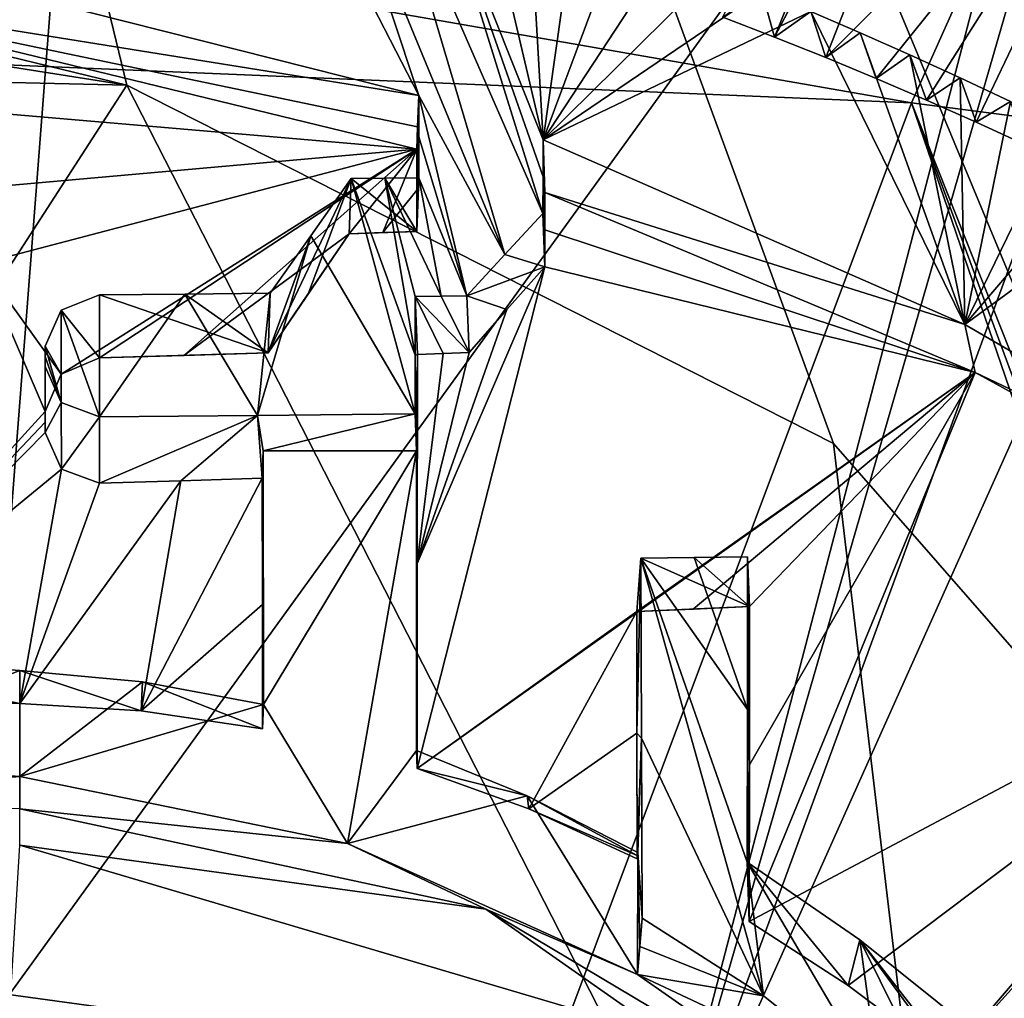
# Model space of a CAD drawing. Header units: millimetres. Extents: x -150 to 308, y -116 to 257.
# Tile 99 of 147: x 259.4 to 268.48, y 151.27 to 160.28. Entities that reach past the tile are written whole.
import ezdxf

# ---------------------------------------------------------------- set-up
doc = ezdxf.new("R2010")
doc.units = ezdxf.units.MM
doc.header["$LTSCALE"] = 81.481481
for name, color, linetype in [('1389', 7, 'CONTINUOUS'), ('139', 7, 'CONTINUOUS'), ('169', 7, 'CONTINUOUS'), ('251', 7, 'CONTINUOUS'), ('253', 7, 'CONTINUOUS'), ('254', 7, 'CONTINUOUS'), ('478', 7, 'CONTINUOUS'), ('486', 7, 'CONTINUOUS'), ('742', 7, 'CONTINUOUS'), ('743', 7, 'CONTINUOUS'), ('744', 7, 'CONTINUOUS'), ('783', 7, 'CONTINUOUS'), ('786', 7, 'CONTINUOUS'), ('814', 7, 'CONTINUOUS'), ('817', 7, 'CONTINUOUS'), ('818', 7, 'CONTINUOUS'), ('819', 7, 'CONTINUOUS'), ('820', 7, 'CONTINUOUS'), ('821', 7, 'CONTINUOUS'), ('822', 7, 'CONTINUOUS'), ('823', 7, 'CONTINUOUS'), ('824', 7, 'CONTINUOUS'), ('825', 7, 'CONTINUOUS'), ('826', 7, 'CONTINUOUS'), ('827', 7, 'CONTINUOUS'), ('828', 7, 'CONTINUOUS'), ('829', 7, 'CONTINUOUS'), ('880', 7, 'CONTINUOUS'), ('882', 7, 'CONTINUOUS'), ('883', 7, 'CONTINUOUS'), ('884', 7, 'CONTINUOUS'), ('885', 7, 'CONTINUOUS'), ('886', 7, 'CONTINUOUS'), ('887', 7, 'CONTINUOUS'), ('888', 7, 'CONTINUOUS'), ('889', 7, 'CONTINUOUS'), ('890', 7, 'CONTINUOUS'), ('891', 7, 'CONTINUOUS'), ('892', 7, 'CONTINUOUS'), ('893', 7, 'CONTINUOUS'), ('894', 7, 'CONTINUOUS'), ('895', 7, 'CONTINUOUS')]:
    doc.layers.add(name, color=color, linetype=linetype)

msp = doc.modelspace()

# ---------------------------------------------------------------- linework, layer by layer
at = {"layer": '1389', "linetype": 'CONTINUOUS'}
for points in [[(266.2442, 160.5464, -30.2738), (265.8862, 160.309, -28.498), (266.3628, 160.1254, -28.643), (266.2442, 160.5464, -30.2738)], [(266.6959, 160.3594, -30.38), (266.2442, 160.5464, -30.2738), (266.3628, 160.1254, -28.643), (266.6959, 160.3594, -30.38)], [(266.6959, 160.3594, -30.38), (266.3628, 160.1254, -28.643), (266.8342, 159.9366, -28.7921), (266.6959, 160.3594, -30.38)], [(267.1518, 160.1647, -30.49), (266.6959, 160.3594, -30.38), (266.8342, 159.9366, -28.7921), (267.1518, 160.1647, -30.49)], [(267.1518, 160.1647, -30.49), (266.8342, 159.9366, -28.7921), (267.3008, 159.7429, -28.9453), (267.1518, 160.1647, -30.49)], [(267.6112, 159.962, -30.6039), (267.1518, 160.1647, -30.49), (267.3008, 159.7429, -28.9453), (267.6112, 159.962, -30.6039)], [(267.6112, 159.962, -30.6039), (267.3008, 159.7429, -28.9453), (267.7631, 159.5443, -29.1026), (267.6112, 159.962, -30.6039)], [(268.0734, 159.7505, -30.722), (267.6112, 159.962, -30.6039), (267.7631, 159.5443, -29.1026), (268.0734, 159.7505, -30.722)], [(268.0734, 159.7505, -30.722), (267.7631, 159.5443, -29.1026), (268.2215, 159.341, -29.2641), (268.0734, 159.7505, -30.722)], [(268.5373, 159.5298, -30.8443), (268.0734, 159.7505, -30.722), (268.2215, 159.341, -29.2641), (268.5373, 159.5298, -30.8443)], [(268.5373, 159.5298, -30.8443), (268.2215, 159.341, -29.2641), (268.6765, 159.1328, -29.4298), (268.5373, 159.5298, -30.8443)]]:
    msp.add_3dface(points, dxfattribs=at)
at = {"layer": '139', "linetype": 'CONTINUOUS'}
for points in [[(249.9034, 160.2606, -52.9047), (249.9285, 162.6068, -52.6319), (267.6246, 159.5176, -51.9458), (249.9034, 160.2606, -52.9047)], [(249.9285, 162.6068, -52.6319), (268.6095, 161.712, -51.6393), (267.6246, 159.5176, -51.9458), (249.9285, 162.6068, -52.6319)], [(267.6246, 159.5176, -51.9458), (268.6095, 161.712, -51.6393), (284.5429, 157.3284, -49.1525), (267.6246, 159.5176, -51.9458)]]:
    msp.add_3dface(points, dxfattribs=at)
at = {"layer": '169', "linetype": 'CONTINUOUS'}
for points in [[(249.8267, 143.9414, -54.3756), (249.9034, 160.2606, -52.9047), (261.8022, 143.9964, -53.6585), (249.8267, 143.9414, -54.3756)], [(249.9034, 160.2606, -52.9047), (267.6246, 159.5176, -51.9458), (261.8022, 143.9964, -53.6585), (249.9034, 160.2606, -52.9047)], [(261.8022, 143.9964, -53.6585), (267.6246, 159.5176, -51.9458), (272.8897, 144.1664, -51.5996), (261.8022, 143.9964, -53.6585)], [(267.6246, 159.5176, -51.9458), (284.5429, 157.3284, -49.1525), (273.4219, 144.931, -51.496), (267.6246, 159.5176, -51.9458)], [(272.8897, 144.1664, -51.5996), (267.6246, 159.5176, -51.9458), (273.1535, 144.5516, -51.5486), (272.8897, 144.1664, -51.5996)], [(273.1535, 144.5516, -51.5486), (267.6246, 159.5176, -51.9458), (273.4219, 144.931, -51.496), (273.1535, 144.5516, -51.5486)]]:
    msp.add_3dface(points, dxfattribs=at)
at = {"layer": '251', "linetype": 'CONTINUOUS'}
for points in [[(260.3922, 159.682, -49.5812), (249.9978, 159.921, -49.924), (250.0872, 143.7397, -51.3825), (260.3922, 159.682, -49.5812)], [(268.3656, 144.0897, -49.5558), (260.3922, 159.682, -49.5812), (250.0872, 143.7397, -51.3825), (268.3656, 144.0897, -49.5558)], [(266.905, 156.3807, -49.2554), (260.3922, 159.682, -49.5812), (268.3656, 144.0897, -49.5558), (266.905, 156.3807, -49.2554)], [(271.2226, 151.4451, -48.8882), (266.905, 156.3807, -49.2554), (268.3656, 144.0897, -49.5558), (271.2226, 151.4451, -48.8882)], [(273.2663, 152.2757, -48.4874), (271.2226, 151.4451, -48.8882), (268.3656, 144.0897, -49.5558), (273.2663, 152.2757, -48.4874)], [(271.5898, 148.9324, -48.8763), (273.2663, 152.2757, -48.4874), (268.3656, 144.0897, -49.5558), (271.5898, 148.9324, -48.8763)]]:
    msp.add_3dface(points, dxfattribs=at)
at = {"layer": '253', "linetype": 'CONTINUOUS'}
for points in [[(249.9978, 159.921, -49.924), (260.3922, 159.682, -49.5812), (249.9989, 161.3173, -49.7635), (249.9978, 159.921, -49.924)], [(249.9989, 161.3173, -49.7635), (260.3922, 159.682, -49.5812), (255.5446, 160.8635, -49.7129), (249.9989, 161.3173, -49.7635)]]:
    msp.add_3dface(points, dxfattribs=at)
at = {"layer": '254', "linetype": 'CONTINUOUS'}
for points in [[(271.2226, 151.4451, -48.8882), (294.4497, 169.1961, -44.692), (250, 202.5121, -43.5144), (271.2226, 151.4451, -48.8882)], [(266.905, 156.3807, -49.2554), (271.2226, 151.4451, -48.8882), (250, 202.5121, -43.5144), (266.905, 156.3807, -49.2554)], [(260.3922, 159.682, -49.5812), (266.905, 156.3807, -49.2554), (250, 202.5121, -43.5144), (260.3922, 159.682, -49.5812)], [(260.3922, 159.682, -49.5812), (250, 202.5121, -43.5144), (255.5446, 160.8635, -49.7129), (260.3922, 159.682, -49.5812)]]:
    msp.add_3dface(points, dxfattribs=at)
at = {"layer": '478', "linetype": 'CONTINUOUS'}
msp.add_3dface([(259.2786, 151.3054, -28.4484), (259.2424, 150.3622, -28.439), (261.0269, 151.0664, -28.7905), (259.2786, 151.3054, -28.4484)], dxfattribs=at)
at = {"layer": '486', "linetype": 'CONTINUOUS'}
msp.add_3dface([(259.2786, 151.3054, -28.4484), (261.0269, 151.0664, -28.7905), (254.4685, 151.245, -28.5244), (259.2786, 151.3054, -28.4484)], dxfattribs=at)
at = {"layer": '742', "linetype": 'CONTINUOUS'}
for points in [[(261.8106, 162.0602, -29.3892), (263.0822, 159.5852, -30.4647), (257.0148, 161.1201, -29.5664), (261.8106, 162.0602, -29.3892)], [(262.3104, 161.9199, -29.4738), (263.0822, 159.5852, -30.4647), (261.8106, 162.0602, -29.3892), (262.3104, 161.9199, -29.4738)], [(263.8776, 158.1207, -31.1037), (263.0822, 159.5852, -30.4647), (262.3104, 161.9199, -29.4738), (263.8776, 158.1207, -31.1037)], [(262.7912, 161.7812, -29.5574), (263.8776, 158.1207, -31.1037), (262.3104, 161.9199, -29.4738), (262.7912, 161.7812, -29.5574)], [(264.2278, 158.4996, -30.9703), (263.8776, 158.1207, -31.1037), (262.7912, 161.7812, -29.5574), (264.2278, 158.4996, -30.9703)], [(263.2475, 161.6442, -29.6396), (264.2278, 158.4996, -30.9703), (262.7912, 161.7812, -29.5574), (263.2475, 161.6442, -29.6396)], [(264.2283, 158.8385, -30.8331), (264.2278, 158.4996, -30.9703), (263.2475, 161.6442, -29.6396), (264.2283, 158.8385, -30.8331)], [(264.2288, 159.1774, -30.696), (264.2283, 158.8385, -30.8331), (263.2475, 161.6442, -29.6396), (264.2288, 159.1774, -30.696)], [(263.6826, 161.506, -29.7216), (264.2288, 159.1774, -30.696), (263.2475, 161.6442, -29.6396), (263.6826, 161.506, -29.7216)], [(264.1038, 161.3644, -29.8047), (264.2288, 159.1774, -30.696), (263.6826, 161.506, -29.7216), (264.1038, 161.3644, -29.8047)], [(264.5184, 161.2171, -29.8901), (264.2288, 159.1774, -30.696), (264.1038, 161.3644, -29.8047), (264.5184, 161.2171, -29.8901)], [(264.9339, 161.0625, -29.979), (264.2288, 159.1774, -30.696), (264.5184, 161.2171, -29.8901), (264.9339, 161.0625, -29.979)], [(265.3583, 160.8991, -30.0725), (264.2288, 159.1774, -30.696), (264.9339, 161.0625, -29.979), (265.3583, 160.8991, -30.0725)], [(265.7975, 160.7264, -30.1712), (264.2288, 159.1774, -30.696), (265.3583, 160.8991, -30.0725), (265.7975, 160.7264, -30.1712)], [(266.2442, 160.5464, -30.2738), (264.2288, 159.1774, -30.696), (265.7975, 160.7264, -30.1712), (266.2442, 160.5464, -30.2738)], [(266.6959, 160.3594, -30.38), (264.2288, 159.1774, -30.696), (266.2442, 160.5464, -30.2738), (266.6959, 160.3594, -30.38)], [(268.1176, 157.476, -31.6331), (264.2288, 159.1774, -30.696), (266.6959, 160.3594, -30.38), (268.1176, 157.476, -31.6331)], [(267.1518, 160.1647, -30.49), (268.1176, 157.476, -31.6331), (266.6959, 160.3594, -30.38), (267.1518, 160.1647, -30.49)], [(267.6112, 159.962, -30.6039), (268.1176, 157.476, -31.6331), (267.1518, 160.1647, -30.49), (267.6112, 159.962, -30.6039)], [(268.0734, 159.7505, -30.722), (268.1176, 157.476, -31.6331), (267.6112, 159.962, -30.6039), (268.0734, 159.7505, -30.722)], [(268.5373, 159.5298, -30.8443), (268.1176, 157.476, -31.6331), (268.0734, 159.7505, -30.722), (268.5373, 159.5298, -30.8443)], [(263.0828, 159.2067, -30.6184), (263.0822, 159.5852, -30.4647), (263.527, 157.7416, -31.2381), (263.0828, 159.2067, -30.6184)], [(263.527, 157.7416, -31.2381), (263.0822, 159.5852, -30.4647), (263.8776, 158.1207, -31.1037), (263.527, 157.7416, -31.2381)], [(269.0042, 159.3, -30.9708), (268.1176, 157.476, -31.6331), (268.5373, 159.5298, -30.8443), (269.0042, 159.3, -30.9708)], [(269.4751, 159.0615, -31.1015), (268.1176, 157.476, -31.6331), (269.0042, 159.3, -30.9708), (269.4751, 159.0615, -31.1015)], [(263.0833, 158.8284, -30.7722), (263.0828, 159.2067, -30.6184), (263.527, 157.7416, -31.2381), (263.0833, 158.8284, -30.7722)], [(269.9493, 158.8141, -31.2363), (268.1176, 157.476, -31.6331), (269.4751, 159.0615, -31.1015), (269.9493, 158.8141, -31.2363)], [(262.0878, 158.2936, -30.9377), (262.4595, 158.8212, -30.7417), (263.0493, 156.6539, -31.6551), (262.0878, 158.2936, -30.9377)], [(262.4595, 158.8212, -30.7417), (262.7701, 158.8248, -30.7567), (263.05, 157.1947, -31.4349), (262.4595, 158.8212, -30.7417)], [(263.0493, 156.6539, -31.6551), (262.4595, 158.8212, -30.7417), (263.05, 157.1947, -31.4349), (263.0493, 156.6539, -31.6551)], [(262.7701, 158.8248, -30.7567), (263.0833, 158.8284, -30.7722), (263.2889, 157.7387, -31.2263), (262.7701, 158.8248, -30.7567)], [(263.05, 157.1947, -31.4349), (262.7701, 158.8248, -30.7567), (263.0508, 157.7358, -31.2148), (263.05, 157.1947, -31.4349)], [(263.0508, 157.7358, -31.2148), (262.7701, 158.8248, -30.7567), (263.2889, 157.7387, -31.2263), (263.0508, 157.7358, -31.2148)], [(263.2889, 157.7387, -31.2263), (263.0833, 158.8284, -30.7722), (263.527, 157.7416, -31.2381), (263.2889, 157.7387, -31.2263)], [(271.8818, 155.2893, -32.7829), (268.1176, 157.476, -31.6331), (269.9493, 158.8141, -31.2363), (271.8818, 155.2893, -32.7829)], [(261.7145, 157.7641, -31.1354), (262.0878, 158.2936, -30.9377), (261.5952, 156.6385, -31.5899), (261.7145, 157.7641, -31.1354)], [(261.5952, 156.6385, -31.5899), (262.0878, 158.2936, -30.9377), (263.0493, 156.6539, -31.6551), (261.5952, 156.6385, -31.5899)], [(260.9274, 157.7562, -31.1019), (261.7145, 157.7641, -31.1354), (261.5952, 156.6385, -31.5899), (260.9274, 157.7562, -31.1019)], [(259.7874, 157.6094, -31.1132), (260.1399, 157.7488, -31.0705), (260.1399, 156.6247, -31.5319), (259.7874, 157.6094, -31.1132)], [(260.1399, 157.7488, -31.0705), (260.9274, 157.7562, -31.1019), (260.1399, 156.6247, -31.5319), (260.1399, 157.7488, -31.0705)], [(260.1399, 156.6247, -31.5319), (260.9274, 157.7562, -31.1019), (261.5952, 156.6385, -31.5899), (260.1399, 156.6247, -31.5319)], [(259.6399, 157.276, -31.2442), (259.7874, 157.6094, -31.1132), (259.7872, 156.758, -31.4629), (259.6399, 157.276, -31.2442)], [(259.7872, 156.758, -31.4629), (259.7874, 157.6094, -31.1132), (260.1399, 156.6247, -31.5319), (259.7872, 156.758, -31.4629)], [(259.6399, 157.276, -31.2442), (259.7872, 156.758, -31.4629), (259.6399, 157.1824, -31.2827), (259.6399, 157.276, -31.2442)], [(259.6399, 157.0887, -31.3211), (259.6399, 157.1824, -31.2827), (259.7872, 156.758, -31.4629), (259.6399, 157.0887, -31.3211)]]:
    msp.add_3dface(points, dxfattribs=at)
at = {"layer": '743', "linetype": 'CONTINUOUS'}
for points in [[(263.0822, 159.5852, -30.4647), (263.0828, 159.2067, -30.6184), (263.0645, 158.3331, -28.6767), (263.0822, 159.5852, -30.4647)], [(263.0716, 159.2988, -29.2843), (263.0822, 159.5852, -30.4647), (263.0645, 158.3331, -28.6767), (263.0716, 159.2988, -29.2843)], [(263.064, 159.0931, -28.4374), (263.0716, 159.2988, -29.2843), (263.0643, 158.7127, -28.5573), (263.064, 159.0931, -28.4374)], [(263.0643, 158.7127, -28.5573), (263.0716, 159.2988, -29.2843), (263.0645, 158.3331, -28.6767), (263.0643, 158.7127, -28.5573)], [(263.0828, 159.2067, -30.6184), (263.0833, 158.8284, -30.7722), (263.0645, 158.3331, -28.6767), (263.0828, 159.2067, -30.6184)]]:
    msp.add_3dface(points, dxfattribs=at)
at = {"layer": '744', "linetype": 'CONTINUOUS'}
for points in [[(257.0148, 161.1201, -29.5664), (263.0822, 159.5852, -30.4647), (257.0498, 160.5582, -27.3094), (257.0148, 161.1201, -29.5664)], [(263.0822, 159.5852, -30.4647), (263.0716, 159.2988, -29.2843), (257.0498, 160.5582, -27.3094), (263.0822, 159.5852, -30.4647)], [(263.0716, 159.2988, -29.2843), (263.064, 159.0931, -28.4374), (257.0498, 160.5582, -27.3094), (263.0716, 159.2988, -29.2843)]]:
    msp.add_3dface(points, dxfattribs=at)
at = {"layer": '783', "linetype": 'CONTINUOUS'}
for points in [[(258.9427, 150.7994, -27.5442), (260.4295, 170.0018, -22.1295), (256.6186, 166.951, -22.7525), (258.9427, 150.7994, -27.5442)], [(269.4869, 165.3664, -24.7412), (260.4295, 170.0018, -22.1295), (258.9427, 150.7994, -27.5442), (269.4869, 165.3664, -24.7412)], [(265.1639, 148.8443, -29.2701), (269.4869, 165.3664, -24.7412), (258.9427, 150.7994, -27.5442), (265.1639, 148.8443, -29.2701)], [(269.5352, 163.9609, -25.2227), (269.4869, 165.3664, -24.7412), (265.1639, 148.8443, -29.2701), (269.5352, 163.9609, -25.2227)], [(270.4751, 163.3055, -25.6204), (269.5352, 163.9609, -25.2227), (265.1639, 148.8443, -29.2701), (270.4751, 163.3055, -25.6204)], [(271.7905, 163.5707, -25.7816), (271.7502, 163.5438, -25.7831), (267.7254, 146.5222, -30.679), (271.7905, 163.5707, -25.7816)], [(270.0715, 142.7675, -32.7366), (271.7905, 163.5707, -25.7816), (267.7254, 146.5222, -30.679), (270.0715, 142.7675, -32.7366)], [(271.7502, 163.5438, -25.7831), (270.4751, 163.3055, -25.6204), (265.1639, 148.8443, -29.2701), (271.7502, 163.5438, -25.7831)], [(267.7254, 146.5222, -30.679), (271.7502, 163.5438, -25.7831), (265.1639, 148.8443, -29.2701), (267.7254, 146.5222, -30.679)]]:
    msp.add_3dface(points, dxfattribs=at)
at = {"layer": '786', "linetype": 'CONTINUOUS'}
for points in [[(266.3628, 160.1254, -28.643), (265.8862, 160.309, -28.498), (269.3306, 167.4904, -26.6791), (266.3628, 160.1254, -28.643)], [(268.5029, 164.1963, -27.637), (266.3628, 160.1254, -28.643), (269.3306, 167.4904, -26.6791), (268.5029, 164.1963, -27.637)], [(266.8342, 159.9366, -28.7921), (266.3628, 160.1254, -28.643), (268.5029, 164.1963, -27.637), (266.8342, 159.9366, -28.7921)], [(270.0368, 163.1416, -28.2842), (266.8342, 159.9366, -28.7921), (268.5029, 164.1963, -27.637), (270.0368, 163.1416, -28.2842)], [(267.3008, 159.7429, -28.9453), (266.8342, 159.9366, -28.7921), (270.0368, 163.1416, -28.2842), (267.3008, 159.7429, -28.9453)], [(267.7631, 159.5443, -29.1026), (267.3008, 159.7429, -28.9453), (270.0368, 163.1416, -28.2842), (267.7631, 159.5443, -29.1026)], [(268.2215, 159.341, -29.2641), (267.7631, 159.5443, -29.1026), (270.0368, 163.1416, -28.2842), (268.2215, 159.341, -29.2641)], [(268.6765, 159.1328, -29.4298), (268.2215, 159.341, -29.2641), (270.0368, 163.1416, -28.2842), (268.6765, 159.1328, -29.4298)]]:
    msp.add_3dface(points, dxfattribs=at)
at = {"layer": '814', "linetype": 'CONTINUOUS'}
msp.add_3dface([(269.8238, 152.8801, -31.943), (272.066, 150.3428, -34.2474), (267.9566, 150.7012, -32.1674), (269.8238, 152.8801, -31.943)], dxfattribs=at)
at = {"layer": '817', "linetype": 'CONTINUOUS'}
for points in [[(264.2288, 159.1774, -30.696), (268.1176, 157.476, -31.6331), (264.2463, 158.6912, -28.7521), (264.2288, 159.1774, -30.696)], [(264.2463, 158.6912, -28.7521), (268.1176, 157.476, -31.6331), (268.2135, 157.0346, -30.069), (264.2463, 158.6912, -28.7521)], [(268.1176, 157.476, -31.6331), (271.8818, 155.2893, -32.7829), (268.2135, 157.0346, -30.069), (268.1176, 157.476, -31.6331)], [(271.8818, 155.2893, -32.7829), (271.8761, 155.0262, -31.7041), (268.2135, 157.0346, -30.069), (271.8818, 155.2893, -32.7829)]]:
    msp.add_3dface(points, dxfattribs=at)
at = {"layer": '818', "linetype": 'CONTINUOUS'}
for points in [[(264.2283, 158.8385, -30.8331), (264.2288, 159.1774, -30.696), (264.2458, 158.0085, -28.9712), (264.2283, 158.8385, -30.8331)], [(264.2288, 159.1774, -30.696), (264.2463, 158.6912, -28.7521), (264.246, 158.3496, -28.8618), (264.2288, 159.1774, -30.696)], [(264.2458, 158.0085, -28.9712), (264.2288, 159.1774, -30.696), (264.246, 158.3496, -28.8618), (264.2458, 158.0085, -28.9712)], [(264.2278, 158.4996, -30.9703), (264.2283, 158.8385, -30.8331), (264.2458, 158.0085, -28.9712), (264.2278, 158.4996, -30.9703)]]:
    msp.add_3dface(points, dxfattribs=at)
at = {"layer": '819', "linetype": 'CONTINUOUS'}
for points in [[(263.8776, 158.1207, -31.1037), (264.2278, 158.4996, -30.9703), (264.2458, 158.0085, -28.9712), (263.8776, 158.1207, -31.1037)], [(263.527, 157.7416, -31.2381), (263.8776, 158.1207, -31.1037), (264.2458, 158.0085, -28.9712), (263.527, 157.7416, -31.2381)], [(263.527, 157.7416, -31.2381), (264.2458, 158.0085, -28.9712), (263.8963, 157.6134, -29.0379), (263.527, 157.7416, -31.2381)], [(263.5462, 157.2173, -29.1038), (263.527, 157.7416, -31.2381), (263.8963, 157.6134, -29.0379), (263.5462, 157.2173, -29.1038)]]:
    msp.add_3dface(points, dxfattribs=at)
at = {"layer": '820', "linetype": 'CONTINUOUS'}
for points in [[(263.0508, 157.7358, -31.2148), (263.2889, 157.7387, -31.2263), (263.5462, 157.2173, -29.1038), (263.0508, 157.7358, -31.2148)], [(263.0508, 157.7358, -31.2148), (263.5462, 157.2173, -29.1038), (263.3089, 157.2083, -29.0672), (263.0508, 157.7358, -31.2148)], [(263.0705, 157.1994, -29.0309), (263.0508, 157.7358, -31.2148), (263.3089, 157.2083, -29.0672), (263.0705, 157.1994, -29.0309)], [(263.2889, 157.7387, -31.2263), (263.527, 157.7416, -31.2381), (263.5462, 157.2173, -29.1038), (263.2889, 157.7387, -31.2263)]]:
    msp.add_3dface(points, dxfattribs=at)
at = {"layer": '821', "linetype": 'CONTINUOUS'}
for points in [[(263.05, 157.1947, -31.4349), (263.0508, 157.7358, -31.2148), (263.0705, 157.1994, -29.0309), (263.05, 157.1947, -31.4349)], [(263.0493, 156.6539, -31.6551), (263.05, 157.1947, -31.4349), (263.0622, 156.3137, -30.2161), (263.0493, 156.6539, -31.6551)], [(263.05, 157.1947, -31.4349), (263.0705, 157.1994, -29.0309), (263.0622, 156.3137, -30.2161), (263.05, 157.1947, -31.4349)], [(263.0622, 156.3137, -30.2161), (263.0705, 157.1994, -29.0309), (263.0693, 155.2755, -29.6183), (263.0622, 156.3137, -30.2161)], [(263.0622, 153.5515, -30.869), (263.0622, 156.3137, -30.2161), (263.0693, 155.2755, -29.6183), (263.0622, 153.5515, -30.869)], [(263.0684, 153.3854, -30.1762), (263.0622, 153.5515, -30.869), (263.0693, 155.2755, -29.6183), (263.0684, 153.3854, -30.1762)]]:
    msp.add_3dface(points, dxfattribs=at)
at = {"layer": '822', "linetype": 'CONTINUOUS'}
for points in [[(260.1399, 156.6247, -31.5319), (261.5952, 156.6385, -31.5899), (260.1399, 156.0141, -28.9488), (260.1399, 156.6247, -31.5319)], [(260.1399, 156.0141, -28.9488), (261.5952, 156.6385, -31.5899), (260.8906, 156.0371, -29.0462), (260.1399, 156.0141, -28.9488)], [(260.8906, 156.0371, -29.0462), (261.5952, 156.6385, -31.5899), (261.6405, 156.0617, -29.1499), (260.8906, 156.0371, -29.0462)], [(261.5952, 156.6385, -31.5899), (263.0493, 156.6539, -31.6551), (261.65, 156.3137, -30.2161), (261.5952, 156.6385, -31.5899)], [(261.6405, 156.0617, -29.1499), (261.5952, 156.6385, -31.5899), (261.65, 156.3137, -30.2161), (261.6405, 156.0617, -29.1499)], [(263.0493, 156.6539, -31.6551), (263.0622, 156.3137, -30.2161), (261.65, 156.3137, -30.2161), (263.0493, 156.6539, -31.6551)]]:
    msp.add_3dface(points, dxfattribs=at)
at = {"layer": '823', "linetype": 'CONTINUOUS'}
for points in [[(259.6399, 157.0887, -31.3211), (259.7872, 156.758, -31.4629), (259.6399, 156.4812, -28.7511), (259.6399, 157.0887, -31.3211)], [(259.6399, 156.4812, -28.7511), (259.7872, 156.758, -31.4629), (259.7879, 156.1434, -28.8659), (259.6399, 156.4812, -28.7511)], [(259.7872, 156.758, -31.4629), (260.1399, 156.6247, -31.5319), (259.7879, 156.1434, -28.8659), (259.7872, 156.758, -31.4629)], [(260.1399, 156.6247, -31.5319), (260.1399, 156.0141, -28.9488), (259.7879, 156.1434, -28.8659), (260.1399, 156.6247, -31.5319)]]:
    msp.add_3dface(points, dxfattribs=at)
at = {"layer": '824', "linetype": 'CONTINUOUS'}
for points in [[(259.6399, 157.276, -31.2442), (259.6399, 157.1824, -31.2827), (259.6399, 156.4812, -28.7511), (259.6399, 157.276, -31.2442)], [(259.6399, 157.276, -31.2442), (259.6399, 156.4812, -28.7511), (259.6399, 156.5769, -28.7238), (259.6399, 157.276, -31.2442)], [(259.6399, 156.6737, -28.6962), (259.6399, 157.276, -31.2442), (259.6399, 156.5769, -28.7238), (259.6399, 156.6737, -28.6962)], [(259.6399, 157.1824, -31.2827), (259.6399, 157.0887, -31.3211), (259.6399, 156.4812, -28.7511), (259.6399, 157.1824, -31.2827)]]:
    msp.add_3dface(points, dxfattribs=at)
at = {"layer": '825', "linetype": 'CONTINUOUS'}
for points in [[(260.1399, 157.7488, -31.0705), (259.7874, 157.6094, -31.1132), (260.1399, 157.1685, -28.616), (260.1399, 157.7488, -31.0705)], [(259.7874, 157.6094, -31.1132), (259.6399, 157.276, -31.2442), (259.7864, 157.0179, -28.6153), (259.7874, 157.6094, -31.1132)], [(260.1399, 157.1685, -28.616), (259.7874, 157.6094, -31.1132), (259.7864, 157.0179, -28.6153), (260.1399, 157.1685, -28.616)], [(259.6399, 157.276, -31.2442), (259.6399, 156.6737, -28.6962), (259.7864, 157.0179, -28.6153), (259.6399, 157.276, -31.2442)]]:
    msp.add_3dface(points, dxfattribs=at)
at = {"layer": '826', "linetype": 'CONTINUOUS'}
for points in [[(261.7145, 157.7641, -31.1354), (260.9274, 157.7562, -31.1019), (261.6937, 157.2154, -28.8142), (261.7145, 157.7641, -31.1354)], [(260.9274, 157.7562, -31.1019), (260.1399, 157.7488, -31.0705), (261.6937, 157.2154, -28.8142), (260.9274, 157.7562, -31.1019)], [(260.1399, 157.7488, -31.0705), (260.1399, 157.1685, -28.616), (261.6937, 157.2154, -28.8142), (260.1399, 157.7488, -31.0705)], [(261.6937, 157.2154, -28.8142), (260.1399, 157.1685, -28.616), (260.9172, 157.1912, -28.7118), (261.6937, 157.2154, -28.8142)]]:
    msp.add_3dface(points, dxfattribs=at)
at = {"layer": '827', "linetype": 'CONTINUOUS'}
for points in [[(262.4595, 158.8212, -30.7417), (262.0878, 158.2936, -30.9377), (261.6937, 157.2154, -28.8142), (262.4595, 158.8212, -30.7417)], [(262.4595, 158.8212, -30.7417), (261.6937, 157.2154, -28.8142), (262.0669, 157.764, -28.7024), (262.4595, 158.8212, -30.7417)], [(262.4402, 158.3123, -28.5887), (262.4595, 158.8212, -30.7417), (262.0669, 157.764, -28.7024), (262.4402, 158.3123, -28.5887)], [(262.0878, 158.2936, -30.9377), (261.7145, 157.7641, -31.1354), (261.6937, 157.2154, -28.8142), (262.0878, 158.2936, -30.9377)]]:
    msp.add_3dface(points, dxfattribs=at)
at = {"layer": '828', "linetype": 'CONTINUOUS'}
for points in [[(263.0645, 158.3331, -28.6767), (262.4595, 158.8212, -30.7417), (262.4402, 158.3123, -28.5887), (263.0645, 158.3331, -28.6767)], [(262.7701, 158.8248, -30.7567), (262.4595, 158.8212, -30.7417), (263.0645, 158.3331, -28.6767), (262.7701, 158.8248, -30.7567)], [(263.0833, 158.8284, -30.7722), (262.7701, 158.8248, -30.7567), (263.0645, 158.3331, -28.6767), (263.0833, 158.8284, -30.7722)], [(263.0645, 158.3331, -28.6767), (262.4402, 158.3123, -28.5887), (262.7525, 158.3226, -28.6322), (263.0645, 158.3331, -28.6767)]]:
    msp.add_3dface(points, dxfattribs=at)
at = {"layer": '829', "linetype": 'CONTINUOUS'}
for points in [[(257.0498, 160.5582, -27.3094), (263.064, 159.0931, -28.4374), (259.0543, 159.4352, -27.8231), (257.0498, 160.5582, -27.3094)], [(259.0543, 159.4352, -27.8231), (263.064, 159.0931, -28.4374), (259.0536, 158.7345, -28.0303), (259.0543, 159.4352, -27.8231)], [(263.064, 159.0931, -28.4374), (259.0529, 158.0386, -28.2338), (259.0536, 158.7345, -28.0303), (263.064, 159.0931, -28.4374)], [(259.0529, 158.0386, -28.2338), (263.064, 159.0931, -28.4374), (259.7864, 157.0179, -28.6153), (259.0529, 158.0386, -28.2338)], [(263.064, 159.0931, -28.4374), (260.1399, 157.1685, -28.616), (259.7864, 157.0179, -28.6153), (263.064, 159.0931, -28.4374)], [(260.1399, 157.1685, -28.616), (263.064, 159.0931, -28.4374), (260.9172, 157.1912, -28.7118), (260.1399, 157.1685, -28.616)], [(260.9172, 157.1912, -28.7118), (263.064, 159.0931, -28.4374), (262.4402, 158.3123, -28.5887), (260.9172, 157.1912, -28.7118)], [(262.4402, 158.3123, -28.5887), (263.064, 159.0931, -28.4374), (262.7525, 158.3226, -28.6322), (262.4402, 158.3123, -28.5887)], [(263.064, 159.0931, -28.4374), (263.0643, 158.7127, -28.5573), (262.7525, 158.3226, -28.6322), (263.064, 159.0931, -28.4374)], [(263.0643, 158.7127, -28.5573), (263.0645, 158.3331, -28.6767), (262.7525, 158.3226, -28.6322), (263.0643, 158.7127, -28.5573)], [(261.6937, 157.2154, -28.8142), (260.9172, 157.1912, -28.7118), (262.4402, 158.3123, -28.5887), (261.6937, 157.2154, -28.8142)], [(261.6937, 157.2154, -28.8142), (262.4402, 158.3123, -28.5887), (262.0669, 157.764, -28.7024), (261.6937, 157.2154, -28.8142)], [(259.0529, 158.0386, -28.2338), (259.6399, 156.6737, -28.6962), (257.2691, 154.0753, -29.1269), (259.0529, 158.0386, -28.2338)], [(259.6399, 156.6737, -28.6962), (259.0529, 158.0386, -28.2338), (259.7864, 157.0179, -28.6153), (259.6399, 156.6737, -28.6962)], [(259.6399, 156.6737, -28.6962), (259.6399, 156.5769, -28.7238), (257.2691, 154.0753, -29.1269), (259.6399, 156.6737, -28.6962)], [(259.6399, 156.5769, -28.7238), (259.6399, 156.4812, -28.7511), (257.2691, 154.0753, -29.1269), (259.6399, 156.5769, -28.7238)], [(259.6399, 156.4812, -28.7511), (259.7879, 156.1434, -28.8659), (257.2691, 154.0753, -29.1269), (259.6399, 156.4812, -28.7511)], [(257.2691, 154.0753, -29.1269), (259.7879, 156.1434, -28.8659), (259.4051, 153.9847, -29.4089), (257.2691, 154.0753, -29.1269)], [(259.7879, 156.1434, -28.8659), (260.1399, 156.0141, -28.9488), (259.4051, 153.9847, -29.4089), (259.7879, 156.1434, -28.8659)], [(260.1399, 156.0141, -28.9488), (260.8906, 156.0371, -29.0462), (259.4051, 153.9847, -29.4089), (260.1399, 156.0141, -28.9488)], [(259.4051, 153.9847, -29.4089), (260.8906, 156.0371, -29.0462), (260.5225, 153.9176, -29.5883), (259.4051, 153.9847, -29.4089)], [(260.8906, 156.0371, -29.0462), (261.6405, 156.0617, -29.1499), (260.5225, 153.9176, -29.5883), (260.8906, 156.0371, -29.0462)], [(260.5225, 153.9176, -29.5883), (261.6405, 156.0617, -29.1499), (261.641, 154.8977, -29.4888), (260.5225, 153.9176, -29.5883)], [(261.6414, 153.7505, -29.8145), (260.5225, 153.9176, -29.5883), (261.641, 154.8977, -29.4888), (261.6414, 153.7505, -29.8145)]]:
    msp.add_3dface(points, dxfattribs=at)
at = {"layer": '880', "linetype": 'CONTINUOUS'}
for points in [[(265.6229, 155.3301, -32.3356), (266.1123, 153.9281, -32.9319), (265.1316, 155.3242, -32.3093), (265.6229, 155.3301, -32.3356)], [(266.1123, 153.9281, -32.9319), (266.1103, 152.5216, -33.5017), (265.1316, 155.3242, -32.3093), (266.1123, 153.9281, -32.9319)], [(265.1316, 155.3242, -32.3093), (266.1103, 152.5216, -33.5017), (266.2615, 151.2907, -34.0095), (265.1316, 155.3242, -32.3093)], [(265.1364, 153.664, -32.9833), (265.1316, 155.3242, -32.3093), (266.2615, 151.2907, -34.0095), (265.1364, 153.664, -32.9833)], [(266.1143, 155.3362, -32.3625), (266.1123, 153.9281, -32.9319), (265.6229, 155.3301, -32.3356), (266.1143, 155.3362, -32.3625)], [(265.1412, 152.0052, -33.6577), (265.1364, 153.664, -32.9833), (266.2615, 151.2907, -34.0095), (265.1412, 152.0052, -33.6577)], [(266.1103, 152.5216, -33.5017), (267.1494, 151.8059, -33.8522), (267.3378, 150.4381, -34.417), (266.1103, 152.5216, -33.5017)], [(266.2615, 151.2907, -34.0095), (266.1103, 152.5216, -33.5017), (267.3378, 150.4381, -34.417), (266.2615, 151.2907, -34.0095)], [(267.1494, 151.8059, -33.8522), (268.219, 150.9506, -34.2628), (268.2811, 149.5273, -34.8415), (267.1494, 151.8059, -33.8522)], [(267.3378, 150.4381, -34.417), (267.1494, 151.8059, -33.8522), (268.2811, 149.5273, -34.8415), (267.3378, 150.4381, -34.417)]]:
    msp.add_3dface(points, dxfattribs=at)
at = {"layer": '882', "linetype": 'CONTINUOUS'}
for points in [[(267.1494, 151.8059, -33.8522), (266.1103, 152.5216, -33.5017), (267.0404, 151.3847, -31.6916), (267.1494, 151.8059, -33.8522)], [(267.0404, 151.3847, -31.6916), (266.1103, 152.5216, -33.5017), (266.1303, 151.9765, -31.2709), (267.0404, 151.3847, -31.6916)], [(266.1303, 151.9765, -31.2709), (266.1103, 152.5216, -33.5017), (266.1202, 152.252, -32.3943), (266.1303, 151.9765, -31.2709)], [(267.9566, 150.7012, -32.1674), (267.1494, 151.8059, -33.8522), (267.0404, 151.3847, -31.6916), (267.9566, 150.7012, -32.1674)], [(267.9566, 150.7012, -32.1674), (268.0884, 150.6041, -32.2749), (267.1494, 151.8059, -33.8522), (267.9566, 150.7012, -32.1674)], [(268.0884, 150.6041, -32.2749), (268.219, 150.9506, -34.2628), (267.1494, 151.8059, -33.8522), (268.0884, 150.6041, -32.2749)]]:
    msp.add_3dface(points, dxfattribs=at)
at = {"layer": '883', "linetype": 'CONTINUOUS'}
for points in [[(264.2463, 158.6912, -28.7521), (268.2135, 157.0346, -30.069), (264.246, 158.3496, -28.8618), (264.2463, 158.6912, -28.7521)], [(268.2135, 157.0346, -30.069), (264.2458, 158.0085, -28.9712), (264.246, 158.3496, -28.8618), (268.2135, 157.0346, -30.069)], [(264.2458, 158.0085, -28.9712), (268.2135, 157.0346, -30.069), (263.0684, 153.3854, -30.1762), (264.2458, 158.0085, -28.9712)], [(264.2458, 158.0085, -28.9712), (263.0684, 153.3854, -30.1762), (263.0693, 155.2755, -29.6183), (264.2458, 158.0085, -28.9712)], [(263.8963, 157.6134, -29.0379), (264.2458, 158.0085, -28.9712), (263.0693, 155.2755, -29.6183), (263.8963, 157.6134, -29.0379)], [(263.5462, 157.2173, -29.1038), (263.8963, 157.6134, -29.0379), (263.0693, 155.2755, -29.6183), (263.5462, 157.2173, -29.1038)], [(263.3089, 157.2083, -29.0672), (263.5462, 157.2173, -29.1038), (263.0693, 155.2755, -29.6183), (263.3089, 157.2083, -29.0672)], [(263.0705, 157.1994, -29.0309), (263.3089, 157.2083, -29.0672), (263.0693, 155.2755, -29.6183), (263.0705, 157.1994, -29.0309)], [(263.0684, 153.3854, -30.1762), (268.2135, 157.0346, -30.069), (265.0928, 154.8314, -30.1405), (263.0684, 153.3854, -30.1762)], [(265.0928, 154.8314, -30.1405), (268.2135, 157.0346, -30.069), (265.6128, 154.8543, -30.2413), (265.0928, 154.8314, -30.1405)], [(265.6128, 154.8543, -30.2413), (268.2135, 157.0346, -30.069), (266.1323, 154.8778, -30.3447), (265.6128, 154.8543, -30.2413)], [(268.2135, 157.0346, -30.069), (271.8761, 155.0262, -31.7041), (266.1303, 151.9765, -31.2709), (268.2135, 157.0346, -30.069)], [(268.2135, 157.0346, -30.069), (266.1303, 151.9765, -31.2709), (266.1313, 153.4186, -30.8152), (268.2135, 157.0346, -30.069)], [(266.1323, 154.8778, -30.3447), (268.2135, 157.0346, -30.069), (266.1313, 153.4186, -30.8152), (266.1323, 154.8778, -30.3447)], [(271.8761, 155.0262, -31.7041), (267.0404, 151.3847, -31.6916), (266.1303, 151.9765, -31.2709), (271.8761, 155.0262, -31.7041)], [(271.8761, 155.0262, -31.7041), (267.9566, 150.7012, -32.1674), (267.0404, 151.3847, -31.6916), (271.8761, 155.0262, -31.7041)], [(271.8761, 155.0262, -31.7041), (269.8238, 152.8801, -31.943), (267.9566, 150.7012, -32.1674), (271.8761, 155.0262, -31.7041)], [(264.0987, 153.0135, -30.4914), (263.0684, 153.3854, -30.1762), (265.0928, 154.8314, -30.1405), (264.0987, 153.0135, -30.4914)], [(265.0942, 153.7106, -30.4915), (264.0987, 153.0135, -30.4914), (265.0928, 154.8314, -30.1405), (265.0942, 153.7106, -30.4915)], [(265.0956, 152.5532, -30.8476), (264.0987, 153.0135, -30.4914), (265.0942, 153.7106, -30.4915), (265.0956, 152.5532, -30.8476)]]:
    msp.add_3dface(points, dxfattribs=at)
at = {"layer": '884', "linetype": 'CONTINUOUS'}
for points in [[(263.0622, 153.5515, -30.869), (263.0684, 153.3854, -30.1762), (264.0834, 153.1333, -30.9679), (263.0622, 153.5515, -30.869)], [(263.0684, 153.3854, -30.1762), (264.0987, 153.0135, -30.4914), (264.0834, 153.1333, -30.9679), (263.0684, 153.3854, -30.1762)], [(264.0834, 153.1333, -30.9679), (264.0987, 153.0135, -30.4914), (265.0978, 152.584, -30.9686), (264.0834, 153.1333, -30.9679)], [(265.1016, 152.6103, -31.0915), (264.0834, 153.1333, -30.9679), (265.0978, 152.584, -30.9686), (265.1016, 152.6103, -31.0915)], [(264.0987, 153.0135, -30.4914), (265.0956, 152.5532, -30.8476), (265.0978, 152.584, -30.9686), (264.0987, 153.0135, -30.4914)]]:
    msp.add_3dface(points, dxfattribs=at)
at = {"layer": '885', "linetype": 'CONTINUOUS'}
for points in [[(261.65, 156.3137, -30.2161), (263.0622, 156.3137, -30.2161), (261.6505, 153.9754, -30.7688), (261.65, 156.3137, -30.2161)], [(261.6505, 153.9754, -30.7688), (263.0622, 156.3137, -30.2161), (262.4269, 152.6934, -31.0718), (261.6505, 153.9754, -30.7688)], [(263.0622, 156.3137, -30.2161), (263.0622, 153.5515, -30.869), (262.4269, 152.6934, -31.0718), (263.0622, 156.3137, -30.2161)], [(257.2342, 154.4397, -30.659), (259.4052, 154.2886, -30.6948), (257.2911, 153.4617, -30.8902), (257.2342, 154.4397, -30.659)], [(257.2911, 153.4617, -30.8902), (259.4052, 154.2886, -30.6948), (259.404, 153.3125, -30.9255), (257.2911, 153.4617, -30.8902)], [(259.4052, 154.2886, -30.6948), (260.5354, 154.1832, -30.7197), (259.404, 153.3125, -30.9255), (259.4052, 154.2886, -30.6948)], [(260.5354, 154.1832, -30.7197), (261.6505, 153.9754, -30.7688), (259.404, 153.3125, -30.9255), (260.5354, 154.1832, -30.7197)], [(259.404, 153.3125, -30.9255), (261.6505, 153.9754, -30.7688), (262.4269, 152.6934, -31.0718), (259.404, 153.3125, -30.9255)], [(263.0622, 153.5515, -30.869), (264.0834, 153.1333, -30.9679), (262.4269, 152.6934, -31.0718), (263.0622, 153.5515, -30.869)], [(262.4269, 152.6934, -31.0718), (264.0834, 153.1333, -30.9679), (265.1, 151.4874, -31.357), (262.4269, 152.6934, -31.0718)], [(264.0834, 153.1333, -30.9679), (265.1016, 152.6103, -31.0915), (265.1, 151.4874, -31.357), (264.0834, 153.1333, -30.9679)]]:
    msp.add_3dface(points, dxfattribs=at)
at = {"layer": '886', "linetype": 'CONTINUOUS'}
for points in [[(261.6405, 156.0617, -29.1499), (261.65, 156.3137, -30.2161), (261.6505, 153.9754, -30.7688), (261.6405, 156.0617, -29.1499)], [(261.641, 154.8977, -29.4888), (261.6405, 156.0617, -29.1499), (261.6505, 153.9754, -30.7688), (261.641, 154.8977, -29.4888)], [(261.6414, 153.7505, -29.8145), (261.641, 154.8977, -29.4888), (261.6505, 153.9754, -30.7688), (261.6414, 153.7505, -29.8145)]]:
    msp.add_3dface(points, dxfattribs=at)
at = {"layer": '887', "linetype": 'CONTINUOUS'}
for points in [[(259.4051, 153.9847, -29.4089), (260.5225, 153.9176, -29.5883), (259.4052, 154.2886, -30.6948), (259.4051, 153.9847, -29.4089)], [(260.5225, 153.9176, -29.5883), (260.5354, 154.1832, -30.7197), (259.4052, 154.2886, -30.6948), (260.5225, 153.9176, -29.5883)], [(260.5225, 153.9176, -29.5883), (261.6414, 153.7505, -29.8145), (260.5354, 154.1832, -30.7197), (260.5225, 153.9176, -29.5883)], [(261.6414, 153.7505, -29.8145), (261.6505, 153.9754, -30.7688), (260.5354, 154.1832, -30.7197), (261.6414, 153.7505, -29.8145)]]:
    msp.add_3dface(points, dxfattribs=at)
at = {"layer": '888', "linetype": 'CONTINUOUS'}
for points in [[(257.2691, 154.0753, -29.1269), (259.4051, 153.9847, -29.4089), (257.2342, 154.4397, -30.659), (257.2691, 154.0753, -29.1269)], [(259.4051, 153.9847, -29.4089), (259.4052, 154.2886, -30.6948), (257.2342, 154.4397, -30.659), (259.4051, 153.9847, -29.4089)]]:
    msp.add_3dface(points, dxfattribs=at)
at = {"layer": '889', "linetype": 'CONTINUOUS'}
for points in [[(256.9578, 153.1148, -29.3333), (257.2911, 153.4617, -30.8902), (259.404, 153.3125, -30.9255), (256.9578, 153.1148, -29.3333)], [(259.404, 153.0139, -29.6626), (256.9578, 153.1148, -29.3333), (259.404, 153.3125, -30.9255), (259.404, 153.0139, -29.6626)]]:
    msp.add_3dface(points, dxfattribs=at)
at = {"layer": '890', "linetype": 'CONTINUOUS'}
for points in [[(259.404, 153.0139, -29.6626), (259.404, 153.3125, -30.9255), (262.4269, 152.6934, -31.0718), (259.404, 153.0139, -29.6626)], [(259.404, 153.0139, -29.6626), (262.4269, 152.6934, -31.0718), (263.702, 152.0892, -30.6766), (259.404, 153.0139, -29.6626)], [(262.4269, 152.6934, -31.0718), (265.1, 151.4874, -31.357), (263.702, 152.0892, -30.6766), (262.4269, 152.6934, -31.0718)], [(263.702, 152.0892, -30.6766), (265.1, 151.4874, -31.357), (267.3378, 149.9235, -32.2401), (263.702, 152.0892, -30.6766)], [(265.1412, 152.0052, -33.6577), (266.2615, 151.2907, -34.0095), (265.1204, 151.7442, -32.4983), (265.1412, 152.0052, -33.6577)], [(266.2615, 151.2907, -34.0095), (265.1, 151.4874, -31.357), (265.1204, 151.7442, -32.4983), (266.2615, 151.2907, -34.0095)], [(266.2615, 151.2907, -34.0095), (267.3378, 150.4381, -34.417), (265.1, 151.4874, -31.357), (266.2615, 151.2907, -34.0095)], [(265.1, 151.4874, -31.357), (267.3378, 150.4381, -34.417), (267.3378, 149.9235, -32.2401), (265.1, 151.4874, -31.357)]]:
    msp.add_3dface(points, dxfattribs=at)
at = {"layer": '891', "linetype": 'CONTINUOUS'}
for points in [[(265.1316, 155.3242, -32.3093), (265.0942, 153.7106, -30.4915), (265.0928, 154.8314, -30.1405), (265.1316, 155.3242, -32.3093)], [(265.1316, 155.3242, -32.3093), (265.1364, 153.664, -32.9833), (265.0942, 153.7106, -30.4915), (265.1316, 155.3242, -32.3093)], [(265.0942, 153.7106, -30.4915), (265.1364, 153.664, -32.9833), (265.0978, 152.584, -30.9686), (265.0942, 153.7106, -30.4915)], [(265.0956, 152.5532, -30.8476), (265.0942, 153.7106, -30.4915), (265.0978, 152.584, -30.9686), (265.0956, 152.5532, -30.8476)], [(265.1364, 153.664, -32.9833), (265.1016, 152.6103, -31.0915), (265.0978, 152.584, -30.9686), (265.1364, 153.664, -32.9833)], [(265.1364, 153.664, -32.9833), (265.1412, 152.0052, -33.6577), (265.1016, 152.6103, -31.0915), (265.1364, 153.664, -32.9833)], [(265.1, 151.4874, -31.357), (265.1016, 152.6103, -31.0915), (265.1204, 151.7442, -32.4983), (265.1, 151.4874, -31.357)], [(265.1412, 152.0052, -33.6577), (265.1204, 151.7442, -32.4983), (265.1016, 152.6103, -31.0915), (265.1412, 152.0052, -33.6577)]]:
    msp.add_3dface(points, dxfattribs=at)
at = {"layer": '892', "linetype": 'CONTINUOUS'}
for points in [[(265.1316, 155.3242, -32.3093), (265.0928, 154.8314, -30.1405), (266.1323, 154.8778, -30.3447), (265.1316, 155.3242, -32.3093)], [(265.6229, 155.3301, -32.3356), (265.1316, 155.3242, -32.3093), (266.1323, 154.8778, -30.3447), (265.6229, 155.3301, -32.3356)], [(266.1143, 155.3362, -32.3625), (265.6229, 155.3301, -32.3356), (266.1323, 154.8778, -30.3447), (266.1143, 155.3362, -32.3625)], [(265.0928, 154.8314, -30.1405), (265.6128, 154.8543, -30.2413), (266.1323, 154.8778, -30.3447), (265.0928, 154.8314, -30.1405)]]:
    msp.add_3dface(points, dxfattribs=at)
at = {"layer": '893', "linetype": 'CONTINUOUS'}
for points in [[(266.1123, 153.9281, -32.9319), (266.1143, 155.3362, -32.3625), (266.1313, 153.4186, -30.8152), (266.1123, 153.9281, -32.9319)], [(266.1143, 155.3362, -32.3625), (266.1323, 154.8778, -30.3447), (266.1313, 153.4186, -30.8152), (266.1143, 155.3362, -32.3625)], [(266.1103, 152.5216, -33.5017), (266.1123, 153.9281, -32.9319), (266.1313, 153.4186, -30.8152), (266.1103, 152.5216, -33.5017)], [(266.1202, 152.252, -32.3943), (266.1103, 152.5216, -33.5017), (266.1313, 153.4186, -30.8152), (266.1202, 152.252, -32.3943)], [(266.1303, 151.9765, -31.2709), (266.1202, 152.252, -32.3943), (266.1313, 153.4186, -30.8152), (266.1303, 151.9765, -31.2709)]]:
    msp.add_3dface(points, dxfattribs=at)
at = {"layer": '894', "linetype": 'CONTINUOUS'}
for points in [[(259.404, 152.6774, -28.239), (259.404, 153.0139, -29.6626), (263.702, 152.0892, -30.6766), (259.404, 152.6774, -28.239)], [(259.404, 152.6774, -28.239), (263.702, 152.0892, -30.6766), (265.3797, 150.9142, -29.6995), (259.404, 152.6774, -28.239)], [(263.702, 152.0892, -30.6766), (267.3378, 149.9235, -32.2401), (265.3797, 150.9142, -29.6995), (263.702, 152.0892, -30.6766)]]:
    msp.add_3dface(points, dxfattribs=at)
at = {"layer": '895', "linetype": 'CONTINUOUS'}
msp.add_3dface([(259.285, 150.7115, -28.2129), (259.404, 152.6774, -28.239), (265.3797, 150.9142, -29.6995), (259.285, 150.7115, -28.2129)], dxfattribs=at)

doc.saveas('drawing.dxf')
